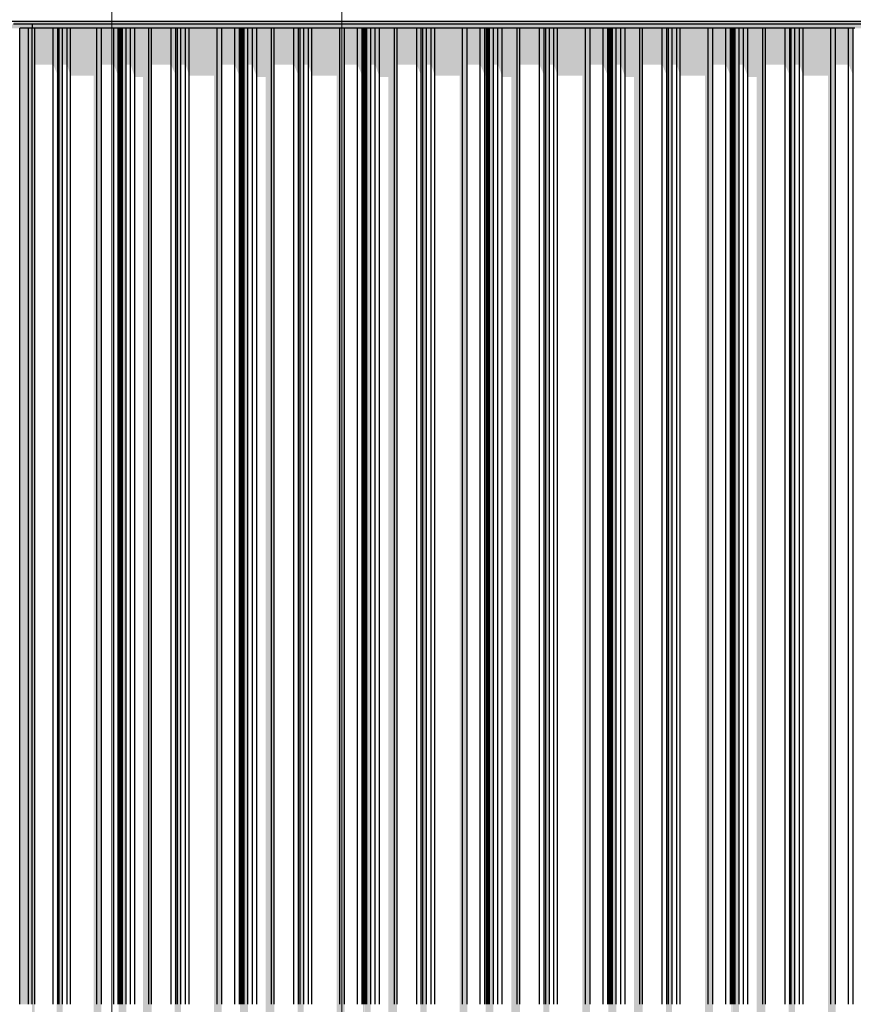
# Model space of a CAD drawing. Header units: metres. Extents: x -58265 to 590738, y -55036 to 35250.
# Tile 107 of 160: x 562561 to 565278, y -50249 to -47041. Entities that reach past the tile are written whole.
import ezdxf

# ---------------------------------------------------------------- set-up
doc = ezdxf.new("R2010")
doc.units = ezdxf.units.M
doc.header["$LTSCALE"] = 0.05
doc.linetypes.add('Strichlinie_ eng', pattern=[46, 30, -16])
for name, color, linetype in [('Ansicht Süd_3_A_1_Fassaden', 7, 'Continuous'), ('Ansicht Süd_3_A_1_Schraffuren', 7, 'Continuous'), ('Ansicht Süd_3_A_1_Wände_Außen', 7, 'Continuous'), ('Ansicht Süd_3_A_3_Achsen_Raster', 7, 'Continuous')]:
    doc.layers.add(name, color=color, linetype=linetype)

msp = doc.modelspace()

# ---------------------------------------------------------------- hatches: boundary and pattern name
at = {"layer": 'Ansicht Süd_3_A_1_Schraffuren', "linetype": 'Continuous', "lineweight": 15}
for points in [[(560685.9, -47056.1), (560685.9, -47068.9), (562560.1, -47068.9), (562560.1, -47186.1), (562560.1, -47068.9), (562600.9, -47068.9), (562600.9, -47056.1)], [(568394.8, -47046.1), (562540.9, -47046.1), (562540.9, -47056.1), (574886.9, -47056.1), (574901.6, -47046.1)], [(562600.9, -47441.1), (562600.9, -47068.9), (568316.7, -47068.9), (568394.8, -47068.9), (574867.9, -47068.9), (574886.9, -47056.1), (562600.9, -47056.1)], [(562589.2, -48648.9), (562589.2, -47068.9), (562560.9, -47068.9), (562560.9, -48648.9)], [(562589.2, -48648.9), (562600.9, -48648.9), (562600.9, -47441.1), (562600.9, -47068.9), (562589.2, -47068.9)], [(562609.4, -48648.9), (562609.4, -47068.9), (562600.9, -47068.9), (562600.9, -48648.9)], [(562670.1, -47068.9), (562609.4, -47068.9), (562609.4, -47187.5), (562670.1, -47187.5)], [(562684.5, -47068.9), (562670.1, -47068.9), (562670.1, -47187.5), (562681.2, -47215.1), (562681.2, -48648.9), (562684.5, -48648.9)], [(562689.5, -48648.9), (562689.5, -47068.9), (562684.5, -47068.9), (562684.5, -48648.9)], [(562700.6, -48648.9), (562700.6, -47068.9), (562689.5, -47068.9), (562689.5, -48648.9)], [(562715, -47068.9), (562700.6, -47068.9), (562700.6, -47187.5), (562715, -47187.5)], [(562726.1, -47068.9), (562715, -47068.9), (562715, -47187.5), (562726.1, -47223.3)], [(562812.4, -47068.9), (562726.1, -47068.9), (562726.1, -47223.3), (562801.7, -47223.3), (562801.7, -48648.9), (562812.4, -48648.9)], [(562827, -48648.9), (562827, -47068.9), (562812.4, -47068.9), (562812.4, -48648.9)], [(562867.2, -47068.9), (562827, -47068.9), (562827, -47187.5), (562867.2, -47187.5)], [(562881.7, -47068.9), (562867.2, -47068.9), (562867.2, -47187.5), (562881.7, -47223.3)], [(562881.7, -47068.9), (562881.7, -47223.3), (562882.8, -47223.3), (562882.8, -48648.9), (562886.1, -48648.9), (562886.1, -47068.9)], [(562887.7, -48648.9), (562887.7, -47068.9), (562886.1, -47068.9), (562886.1, -48648.9)], [(562891.5, -48648.9), (562891.5, -47068.9), (562887.7, -47068.9), (562887.7, -48648.9)], [(562893.2, -48648.9), (562893.2, -47068.9), (562891.5, -47068.9), (562891.5, -48648.9)], [(562896.1, -48648.9), (562896.1, -47068.9), (562893.2, -47068.9), (562893.2, -48648.9)], [(562908.1, -48648.9), (562908.1, -47068.9), (562896.1, -47068.9), (562896.1, -48648.9)], [(562922, -47068.9), (562908.1, -47068.9), (562908.1, -47187.5), (562922, -47187.5)], [(562935.4, -47068.9), (562922, -47068.9), (562922, -47187.5), (562935.4, -47227.6)], [(562981.4, -47068.9), (562935.4, -47068.9), (562935.4, -47227.6), (562962, -47227.6), (562962, -48648.9), (562981.4, -48648.9)], [(562990.4, -48648.9), (562990.4, -47068.9), (562981.4, -47068.9), (562981.4, -48648.9)], [(563054.2, -47068.9), (562990.4, -47068.9), (562990.4, -47187.5), (563054.2, -47187.5)], [(563069.4, -47068.9), (563054.2, -47068.9), (563054.2, -47187.5), (563066.2, -47216), (563066.2, -48648.9), (563069.4, -48648.9)], [(563074.7, -48648.9), (563074.7, -47068.9), (563069.4, -47068.9), (563069.4, -48648.9)], [(563086.3, -48648.9), (563086.3, -47068.9), (563074.7, -47068.9), (563074.7, -48648.9)], [(563101.5, -47068.9), (563086.3, -47068.9), (563086.3, -47187.5), (563101.5, -47187.5)], [(563113.2, -47068.9), (563101.5, -47068.9), (563101.5, -47187.5), (563113.2, -47223.3)], [(563203.9, -47068.9), (563113.2, -47068.9), (563113.2, -47223.3), (563193.9, -47223.3), (563193.9, -48648.9), (563203.9, -48648.9)], [(563219.2, -48648.9), (563219.2, -47068.9), (563203.9, -47068.9), (563203.9, -48648.9)], [(563261.5, -47068.9), (563219.2, -47068.9), (563219.2, -47187.5), (563261.5, -47187.5)], [(563276.8, -47068.9), (563261.5, -47068.9), (563261.5, -47187.5), (563276.8, -47223.3)], [(563276.8, -47068.9), (563276.8, -47223.3), (563279, -47223.3), (563279, -48648.9), (563281.4, -48648.9), (563281.4, -47068.9)], [(563283.2, -48648.9), (563283.2, -47068.9), (563281.4, -47068.9), (563281.4, -48648.9)], [(563287.1, -47068.9), (563283.2, -47068.9), (563283.2, -47217.5), (563283.4, -48648.9), (563287.1, -48648.9)], [(563288.9, -48648.9), (563288.9, -47068.9), (563287.1, -47068.9), (563287.1, -48648.9)], [(563291.9, -48648.9), (563291.9, -47068.9), (563288.9, -47068.9), (563288.9, -48648.9)], [(563304.6, -48648.9), (563304.6, -47068.9), (563291.9, -47068.9), (563291.9, -48648.9)], [(563319.2, -47068.9), (563304.6, -47068.9), (563304.6, -47187.5), (563319.2, -47187.5)], [(563333.3, -47068.9), (563319.2, -47068.9), (563319.2, -47187.5), (563333.3, -47227.6)], [(563381.7, -47068.9), (563333.3, -47068.9), (563333.3, -47227.6), (563362.3, -47227.6), (563362.3, -48648.9), (563381.7, -48648.9)], [(563390.6, -48648.9), (563390.6, -47068.9), (563381.7, -47068.9), (563381.7, -48648.9)], [(563454.5, -47068.9), (563390.6, -47068.9), (563390.6, -47187.5), (563454.5, -47187.5)], [(563469.6, -47068.9), (563454.5, -47068.9), (563454.5, -47187.5), (563466.5, -47216), (563466.5, -48648.9), (563469.6, -48648.9)], [(563474.9, -48648.9), (563474.9, -47068.9), (563469.6, -47068.9), (563469.6, -48648.9)], [(563486.6, -48648.9), (563486.6, -47068.9), (563474.9, -47068.9), (563474.9, -48648.9)], [(563486.6, -47187.5), (563501.7, -47187.5), (563501.7, -47068.9), (563486.6, -47068.9)], [(563513.4, -47068.9), (563501.7, -47068.9), (563501.7, -47187.5), (563513.4, -47223.3)], [(563604.2, -47068.9), (563513.4, -47068.9), (563513.4, -47223.3), (563594.2, -47223.3), (563594.2, -48648.9), (563604.2, -48648.9)], [(563619.5, -48648.9), (563619.5, -47068.9), (563604.2, -47068.9), (563604.2, -48648.9)], [(563661.8, -47068.9), (563619.5, -47068.9), (563619.5, -47187.5), (563661.8, -47187.5)], [(563677.1, -47068.9), (563661.8, -47068.9), (563661.8, -47187.5), (563677.1, -47223.3)], [(563681.7, -47068.9), (563677.1, -47068.9), (563677.1, -47223.3), (563679.3, -47223.3), (563679.3, -48648.9), (563681.7, -48648.9)], [(563683.4, -48648.9), (563683.4, -47068.9), (563681.7, -47068.9), (563681.7, -48648.9)], [(563687.4, -47068.9), (563683.4, -47068.9), (563683.4, -47217.5), (563683.7, -48648.9), (563687.4, -48648.9)], [(563689.1, -48648.9), (563689.1, -47068.9), (563687.4, -47068.9), (563687.4, -48648.9)], [(563692.2, -48648.9), (563692.2, -47068.9), (563689.1, -47068.9), (563689.1, -48648.9)], [(563704.8, -48648.9), (563704.8, -47068.9), (563692.2, -47068.9), (563692.2, -48648.9)], [(563719.5, -47068.9), (563704.8, -47068.9), (563704.8, -47187.5), (563719.5, -47187.5)], [(563733.6, -47068.9), (563719.5, -47068.9), (563719.5, -47187.5), (563733.6, -47227.6)], [(563782, -47068.9), (563733.6, -47068.9), (563733.6, -47227.6), (563762.6, -47227.6), (563762.6, -48648.9), (563782, -48648.9)], [(563790.9, -48648.9), (563790.9, -47068.9), (563782, -47068.9), (563782, -48648.9)], [(563790.9, -47068.9), (563790.9, -47187.5), (563854.7, -47187.5), (563854.7, -47068.9)], [(563869.9, -47068.9), (563854.7, -47068.9), (563854.7, -47187.5), (563866.8, -47216), (563866.8, -48648.9), (563869.9, -48648.9)], [(563875.2, -48648.9), (563875.2, -47068.9), (563869.9, -47068.9), (563869.9, -48648.9)], [(563886.9, -48648.9), (563886.9, -47068.9), (563875.2, -47068.9), (563875.2, -48648.9)], [(563902, -47068.9), (563886.9, -47068.9), (563886.9, -47187.5), (563902, -47187.5)], [(563913.7, -47068.9), (563902, -47068.9), (563902, -47187.5), (563913.7, -47223.3)], [(564004.5, -47068.9), (563913.7, -47068.9), (563913.7, -47223.3), (563994.5, -47223.3), (563994.5, -48648.9), (564004.5, -48648.9)], [(564019.8, -48648.9), (564019.8, -47068.9), (564004.5, -47068.9), (564004.5, -48648.9)], [(564062.1, -47068.9), (564019.8, -47068.9), (564019.8, -47187.5), (564062.1, -47187.5)], [(564077.4, -47068.9), (564062.1, -47068.9), (564062.1, -47187.5), (564077.4, -47223.3)], [(564081.9, -47068.9), (564077.4, -47068.9), (564077.4, -47223.3), (564079.6, -47223.3), (564079.6, -48648.9), (564081.9, -48648.9)], [(564083.7, -48648.9), (564083.7, -47068.9), (564081.9, -47068.9), (564081.9, -48648.9)], [(564087.6, -47068.9), (564083.7, -47068.9), (564083.7, -47217.5), (564083.9, -48648.9), (564087.6, -48648.9)], [(564089.4, -48648.9), (564089.4, -47068.9), (564087.6, -47068.9), (564087.6, -48648.9)], [(564092.5, -48648.9), (564092.5, -47068.9), (564089.4, -47068.9), (564089.4, -48648.9)], [(564105.1, -48648.9), (564105.1, -47068.9), (564092.5, -47068.9), (564092.5, -48648.9)], [(564119.8, -47068.9), (564105.1, -47068.9), (564105.1, -47187.5), (564119.8, -47187.5)], [(564133.9, -47068.9), (564119.8, -47068.9), (564119.8, -47187.5), (564133.9, -47227.6)], [(564133.9, -47068.9), (564133.9, -47227.6), (564162.8, -47227.6), (564162.8, -48648.9), (564182.3, -48648.9), (564182.3, -47068.9)], [(564191.2, -48648.9), (564191.2, -47068.9), (564182.3, -47068.9), (564182.3, -48648.9)], [(564191.2, -47068.9), (564191.2, -47187.5), (564255, -47187.5), (564255, -47068.9)], [(564270.2, -47068.9), (564255, -47068.9), (564255, -47187.5), (564267.1, -47216), (564267.1, -48648.9), (564270.2, -48648.9)], [(564275.5, -48648.9), (564275.5, -47068.9), (564270.2, -47068.9), (564270.2, -48648.9)], [(564287.2, -48648.9), (564287.2, -47068.9), (564275.5, -47068.9), (564275.5, -48648.9)], [(564302.3, -47068.9), (564287.2, -47068.9), (564287.2, -47187.5), (564302.3, -47187.5)], [(564314, -47068.9), (564302.3, -47068.9), (564302.3, -47187.5), (564314, -47223.3)], [(564404.7, -47068.9), (564314, -47068.9), (564314, -47223.3), (564394.8, -47223.3), (564394.8, -48648.9), (564404.7, -48648.9)], [(564420.1, -48648.9), (564420.1, -47068.9), (564404.7, -47068.9), (564404.7, -48648.9)], [(564462.3, -47068.9), (564420.1, -47068.9), (564420.1, -47187.5), (564462.3, -47187.5)], [(564477.7, -47068.9), (564462.3, -47068.9), (564462.3, -47187.5), (564477.7, -47223.3)], [(564482.2, -47068.9), (564477.7, -47068.9), (564477.7, -47223.3), (564479.8, -47223.3), (564479.8, -48648.9), (564482.2, -48648.9)], [(564484, -48648.9), (564484, -47068.9), (564482.2, -47068.9), (564482.2, -48648.9)], [(564487.9, -47068.9), (564484, -47068.9), (564484, -47217.5), (564484.2, -48648.9), (564487.9, -48648.9)], [(564489.7, -48648.9), (564489.7, -47068.9), (564487.9, -47068.9), (564487.9, -48648.9)], [(564492.8, -48648.9), (564492.8, -47068.9), (564489.7, -47068.9), (564489.7, -48648.9)], [(564505.4, -48648.9), (564505.4, -47068.9), (564492.8, -47068.9), (564492.8, -48648.9)], [(564505.4, -47068.9), (564505.4, -47187.5), (564520, -47187.5), (564520, -47068.9)], [(564534.1, -47068.9), (564520, -47068.9), (564520, -47187.5), (564534.1, -47227.6)], [(564582.5, -47068.9), (564534.1, -47068.9), (564534.1, -47227.6), (564563.1, -47227.6), (564563.1, -48648.9), (564582.5, -48648.9)], [(564591.4, -48648.9), (564591.4, -47068.9), (564582.5, -47068.9), (564582.5, -48648.9)], [(564655.3, -47068.9), (564591.4, -47068.9), (564591.4, -47187.5), (564655.3, -47187.5)], [(564670.4, -47068.9), (564655.3, -47068.9), (564655.3, -47187.5), (564667.3, -47216), (564667.3, -48648.9), (564670.4, -48648.9)], [(564675.7, -48648.9), (564675.7, -47068.9), (564670.4, -47068.9), (564670.4, -48648.9)], [(564687.4, -48648.9), (564687.4, -47068.9), (564675.7, -47068.9), (564675.7, -48648.9)], [(564702.6, -47068.9), (564687.4, -47068.9), (564687.4, -47187.5), (564702.6, -47187.5)], [(564714.2, -47068.9), (564702.6, -47068.9), (564702.6, -47187.5), (564714.2, -47223.3)], [(564805, -47068.9), (564714.2, -47068.9), (564714.2, -47223.3), (564795, -47223.3), (564795, -48648.9), (564805, -48648.9)], [(564820.3, -48648.9), (564820.3, -47068.9), (564805, -47068.9), (564805, -48648.9)], [(564862.6, -47068.9), (564820.3, -47068.9), (564820.3, -47187.5), (564862.6, -47187.5)], [(564877.9, -47068.9), (564862.6, -47068.9), (564862.6, -47187.5), (564877.9, -47223.3)], [(564882.5, -47068.9), (564877.9, -47068.9), (564877.9, -47223.3), (564880.1, -47223.3), (564880.1, -48648.9), (564882.5, -48648.9)], [(564884.2, -48648.9), (564884.2, -47068.9), (564882.5, -47068.9), (564882.5, -48648.9)], [(564888.2, -47068.9), (564884.2, -47068.9), (564884.2, -47217.5), (564884.5, -48648.9), (564888.2, -48648.9)], [(564890, -48648.9), (564890, -47068.9), (564888.2, -47068.9), (564888.2, -48648.9)], [(564893, -48648.9), (564893, -47068.9), (564890, -47068.9), (564890, -48648.9)], [(564905.6, -48648.9), (564905.6, -47068.9), (564893, -47068.9), (564893, -48648.9)], [(564905.6, -47068.9), (564905.6, -47187.5), (564920.3, -47187.5), (564920.3, -47068.9)], [(564934.4, -47068.9), (564920.3, -47068.9), (564920.3, -47187.5), (564934.4, -47227.6)], [(564982.8, -47068.9), (564934.4, -47068.9), (564934.4, -47227.6), (564963.4, -47227.6), (564963.4, -48648.9), (564982.8, -48648.9)], [(564991.7, -48648.9), (564991.7, -47068.9), (564982.8, -47068.9), (564982.8, -48648.9)], [(565055.6, -47068.9), (564991.7, -47068.9), (564991.7, -47187.5), (565055.6, -47187.5)], [(565070.7, -47068.9), (565055.6, -47068.9), (565055.6, -47187.5), (565067.6, -47216), (565067.6, -48648.9), (565070.7, -48648.9)], [(565076, -48648.9), (565076, -47068.9), (565070.7, -47068.9), (565070.7, -48648.9)], [(565087.7, -48648.9), (565087.7, -47068.9), (565076, -47068.9), (565076, -48648.9)], [(565102.8, -47068.9), (565087.7, -47068.9), (565087.7, -47187.5), (565102.8, -47187.5)], [(565114.5, -47068.9), (565102.8, -47068.9), (565102.8, -47187.5), (565114.5, -47223.3)], [(565205.3, -47068.9), (565114.5, -47068.9), (565114.5, -47223.3), (565195.3, -47223.3), (565195.3, -48648.9), (565205.3, -48648.9)], [(565220.6, -48648.9), (565220.6, -47068.9), (565205.3, -47068.9), (565205.3, -48648.9)], [(565262.9, -47068.9), (565220.6, -47068.9), (565220.6, -47187.5), (565262.9, -47187.5)], [(565278.2, -47068.9), (565262.9, -47068.9), (565262.9, -47187.5), (565278.2, -47223.3)], [(562589.2, -50248.9), (562589.2, -48648.9), (562560.9, -48648.9), (562560.9, -50248.9)], [(562600.9, -50248.9), (562600.9, -48648.9), (562589.2, -48648.9), (562589.2, -50248.9)], [(562609.4, -50248.9), (562609.4, -48648.9), (562600.9, -48648.9), (562600.9, -50248.9)], [(562684.5, -48648.9), (562681.2, -48648.9), (562681.2, -50248.9), (562684.5, -50248.9)], [(562689.5, -50248.9), (562689.5, -48648.9), (562684.5, -48648.9), (562684.5, -50248.9)], [(562700.6, -50248.9), (562700.6, -48648.9), (562689.5, -48648.9), (562689.5, -50248.9)], [(562812.4, -48648.9), (562801.7, -48648.9), (562801.7, -50248.9), (562812.4, -50248.9)], [(562827, -50248.9), (562827, -48648.9), (562812.4, -48648.9), (562812.4, -50248.9)], [(562886.1, -48648.9), (562882.8, -48648.9), (562882.8, -50248.9), (562886.1, -50248.9)], [(562887.7, -50248.9), (562887.7, -48648.9), (562886.1, -48648.9), (562886.1, -50248.9)], [(562891.5, -50248.9), (562891.5, -48648.9), (562887.7, -48648.9), (562887.7, -50248.9)], [(562893.2, -50248.9), (562893.2, -48648.9), (562891.5, -48648.9), (562891.5, -50248.9)], [(562896.1, -50248.9), (562896.1, -48648.9), (562893.2, -48648.9), (562893.2, -50248.9)], [(562908.1, -50248.9), (562908.1, -48648.9), (562896.1, -48648.9), (562896.1, -50248.9)], [(562981.4, -48648.9), (562962, -48648.9), (562962, -50248.9), (562981.4, -50248.9)], [(562990.4, -50248.9), (562990.4, -48648.9), (562981.4, -48648.9), (562981.4, -50248.9)], [(563066.2, -50248.9), (563069.4, -50248.9), (563069.4, -48648.9), (563066.2, -48648.9)], [(563074.7, -50248.9), (563074.7, -48648.9), (563069.4, -48648.9), (563069.4, -50248.9)], [(563086.3, -50248.9), (563086.3, -48648.9), (563074.7, -48648.9), (563074.7, -50248.9)], [(563203.9, -48648.9), (563193.9, -48648.9), (563193.9, -50248.9), (563203.9, -50248.9)], [(563219.2, -50248.9), (563219.2, -48648.9), (563203.9, -48648.9), (563203.9, -50248.9)], [(563279, -50248.9), (563281.4, -50248.9), (563281.4, -48648.9), (563279, -48648.9)], [(563283.2, -50248.9), (563283.2, -48648.9), (563281.4, -48648.9), (563281.4, -50248.9)], [(563287.1, -48648.9), (563283.4, -48648.9), (563283.4, -50248.9), (563287.1, -50248.9)], [(563288.9, -50248.9), (563288.9, -48648.9), (563287.1, -48648.9), (563287.1, -50248.9)], [(563291.9, -50248.9), (563291.9, -48648.9), (563288.9, -48648.9), (563288.9, -50248.9)], [(563304.6, -50248.9), (563304.6, -48648.9), (563291.9, -48648.9), (563291.9, -50248.9)], [(563381.7, -48648.9), (563362.3, -48648.9), (563362.3, -50248.9), (563381.7, -50248.9)], [(563390.6, -50248.9), (563390.6, -48648.9), (563381.7, -48648.9), (563381.7, -50248.9)], [(563469.6, -48648.9), (563466.5, -48648.9), (563466.5, -50248.9), (563469.6, -50248.9)], [(563474.9, -50248.9), (563474.9, -48648.9), (563469.6, -48648.9), (563469.6, -50248.9)], [(563486.6, -50248.9), (563486.6, -48648.9), (563474.9, -48648.9), (563474.9, -50248.9)], [(563604.2, -48648.9), (563594.2, -48648.9), (563594.2, -50248.9), (563604.2, -50248.9)], [(563619.5, -50248.9), (563619.5, -48648.9), (563604.2, -48648.9), (563604.2, -50248.9)], [(563681.7, -48648.9), (563679.3, -48648.9), (563679.3, -50248.9), (563681.7, -50248.9)], [(563683.4, -50248.9), (563683.4, -48648.9), (563681.7, -48648.9), (563681.7, -50248.9)], [(563687.4, -48648.9), (563683.7, -48648.9), (563683.7, -50248.9), (563687.4, -50248.9)], [(563689.1, -50248.9), (563689.1, -48648.9), (563687.4, -48648.9), (563687.4, -50248.9)], [(563692.2, -50248.9), (563692.2, -48648.9), (563689.1, -48648.9), (563689.1, -50248.9)], [(563704.8, -50248.9), (563704.8, -48648.9), (563692.2, -48648.9), (563692.2, -50248.9)], [(563782, -48648.9), (563762.6, -48648.9), (563762.6, -50248.9), (563782, -50248.9)], [(563790.9, -50248.9), (563790.9, -48648.9), (563782, -48648.9), (563782, -50248.9)], [(563866.8, -50248.9), (563869.9, -50248.9), (563869.9, -48648.9), (563866.8, -48648.9)], [(563875.2, -50248.9), (563875.2, -48648.9), (563869.9, -48648.9), (563869.9, -50248.9)], [(563886.9, -50248.9), (563886.9, -48648.9), (563875.2, -48648.9), (563875.2, -50248.9)], [(564004.5, -48648.9), (563994.5, -48648.9), (563994.5, -50248.9), (564004.5, -50248.9)], [(564019.8, -50248.9), (564019.8, -48648.9), (564004.5, -48648.9), (564004.5, -50248.9)], [(564081.9, -48648.9), (564079.6, -48648.9), (564079.6, -50248.9), (564081.9, -50248.9)], [(564083.7, -50248.9), (564083.7, -48648.9), (564081.9, -48648.9), (564081.9, -50248.9)], [(564087.6, -48648.9), (564083.9, -48648.9), (564083.9, -50248.9), (564087.6, -50248.9)], [(564089.4, -50248.9), (564089.4, -48648.9), (564087.6, -48648.9), (564087.6, -50248.9)], [(564092.5, -50248.9), (564092.5, -48648.9), (564089.4, -48648.9), (564089.4, -50248.9)], [(564105.1, -50248.9), (564105.1, -48648.9), (564092.5, -48648.9), (564092.5, -50248.9)], [(564182.3, -48648.9), (564162.8, -48648.9), (564162.8, -50248.9), (564182.3, -50248.9)], [(564191.2, -50248.9), (564191.2, -48648.9), (564182.3, -48648.9), (564182.3, -50248.9)], [(564267.1, -50248.9), (564270.2, -50248.9), (564270.2, -48648.9), (564267.1, -48648.9)], [(564275.5, -50248.9), (564275.5, -48648.9), (564270.2, -48648.9), (564270.2, -50248.9)], [(564287.2, -50248.9), (564287.2, -48648.9), (564275.5, -48648.9), (564275.5, -50248.9)], [(564404.7, -48648.9), (564394.8, -48648.9), (564394.8, -50248.9), (564404.7, -50248.9)], [(564420.1, -50248.9), (564420.1, -48648.9), (564404.7, -48648.9), (564404.7, -50248.9)], [(564482.2, -48648.9), (564479.8, -48648.9), (564479.8, -50248.9), (564482.2, -50248.9)], [(564484, -50248.9), (564484, -48648.9), (564482.2, -48648.9), (564482.2, -50248.9)], [(564487.9, -48648.9), (564484.2, -48648.9), (564484.2, -50248.9), (564487.9, -50248.9)], [(564489.7, -50248.9), (564489.7, -48648.9), (564487.9, -48648.9), (564487.9, -50248.9)], [(564492.8, -50248.9), (564492.8, -48648.9), (564489.7, -48648.9), (564489.7, -50248.9)], [(564505.4, -50248.9), (564505.4, -48648.9), (564492.8, -48648.9), (564492.8, -50248.9)], [(564582.5, -48648.9), (564563.1, -48648.9), (564563.1, -50248.9), (564582.5, -50248.9)], [(564591.4, -50248.9), (564591.4, -48648.9), (564582.5, -48648.9), (564582.5, -50248.9)], [(564667.3, -50248.9), (564670.4, -50248.9), (564670.4, -48648.9), (564667.3, -48648.9)], [(564675.7, -50248.9), (564675.7, -48648.9), (564670.4, -48648.9), (564670.4, -50248.9)], [(564687.4, -50248.9), (564687.4, -48648.9), (564675.7, -48648.9), (564675.7, -50248.9)], [(564805, -48648.9), (564795, -48648.9), (564795, -50248.9), (564805, -50248.9)], [(564820.3, -50248.9), (564820.3, -48648.9), (564805, -48648.9), (564805, -50248.9)], [(564882.5, -48648.9), (564880.1, -48648.9), (564880.1, -50248.9), (564882.5, -50248.9)], [(564884.2, -50248.9), (564884.2, -48648.9), (564882.5, -48648.9), (564882.5, -50248.9)], [(564888.2, -48648.9), (564884.5, -48648.9), (564884.5, -50248.9), (564888.2, -50248.9)], [(564890, -50248.9), (564890, -48648.9), (564888.2, -48648.9), (564888.2, -50248.9)], [(564893, -50248.9), (564893, -48648.9), (564890, -48648.9), (564890, -50248.9)], [(564905.6, -50248.9), (564905.6, -48648.9), (564893, -48648.9), (564893, -50248.9)], [(564982.8, -48648.9), (564963.4, -48648.9), (564963.4, -50248.9), (564982.8, -50248.9)], [(564991.7, -50248.9), (564991.7, -48648.9), (564982.8, -48648.9), (564982.8, -50248.9)], [(565067.6, -50248.9), (565070.7, -50248.9), (565070.7, -48648.9), (565067.6, -48648.9)], [(565076, -50248.9), (565076, -48648.9), (565070.7, -48648.9), (565070.7, -50248.9)], [(565087.7, -50248.9), (565087.7, -48648.9), (565076, -48648.9), (565076, -50248.9)], [(565205.3, -48648.9), (565195.3, -48648.9), (565195.3, -50248.9), (565205.3, -50248.9)], [(565220.6, -50248.9), (565220.6, -48648.9), (565205.3, -48648.9), (565205.3, -50248.9)], [(562609.4, -50628.9), (562609.4, -50248.9), (562600.9, -50248.9), (562600.9, -50628.9)], [(562684.5, -50248.9), (562681.2, -50248.9), (562681.2, -50628.9), (562684.5, -50628.9)], [(562689.5, -50628.9), (562689.5, -50248.9), (562684.5, -50248.9), (562684.5, -50628.9)], [(562700.6, -50628.9), (562700.6, -50248.9), (562689.5, -50248.9), (562689.5, -50628.9)], [(562812.4, -50248.9), (562801.7, -50248.9), (562801.7, -50628.9), (562812.4, -50628.9)], [(562827, -50628.9), (562827, -50248.9), (562812.4, -50248.9), (562812.4, -50628.9)], [(562886.1, -50248.9), (562882.8, -50248.9), (562882.8, -50628.9), (562886.1, -50628.9)], [(562887.7, -50628.9), (562887.7, -50248.9), (562886.1, -50248.9), (562886.1, -50628.9)], [(562891.5, -50628.9), (562891.5, -50248.9), (562887.7, -50248.9), (562887.7, -50628.9)], [(562893.2, -50628.9), (562893.2, -50248.9), (562891.5, -50248.9), (562891.5, -50628.9)], [(562896.1, -50628.9), (562896.1, -50248.9), (562893.2, -50248.9), (562893.2, -50628.9)], [(562908.1, -50628.9), (562908.1, -50248.9), (562896.1, -50248.9), (562896.1, -50628.9)], [(562962, -50628.9), (562981.4, -50628.9), (562981.4, -50248.9), (562962, -50248.9)], [(562990.4, -50628.9), (562990.4, -50248.9), (562981.4, -50248.9), (562981.4, -50628.9)], [(563069.4, -50248.9), (563066.2, -50248.9), (563066.2, -50628.9), (563069.4, -50628.9)], [(563074.7, -50628.9), (563074.7, -50248.9), (563069.4, -50248.9), (563069.4, -50628.9)], [(563086.3, -50628.9), (563086.3, -50248.9), (563074.7, -50248.9), (563074.7, -50628.9)], [(563203.9, -50248.9), (563193.9, -50248.9), (563193.9, -50628.9), (563203.9, -50628.9)], [(563219.2, -50628.9), (563219.2, -50248.9), (563203.9, -50248.9), (563203.9, -50628.9)], [(563281.4, -50248.9), (563279, -50248.9), (563279, -50628.9), (563281.4, -50628.9)], [(563283.2, -50628.9), (563283.2, -50248.9), (563281.4, -50248.9), (563281.4, -50628.9)], [(563287.1, -50248.9), (563283.4, -50248.9), (563283.4, -50628.9), (563287.1, -50628.9)], [(563288.9, -50628.9), (563288.9, -50248.9), (563287.1, -50248.9), (563287.1, -50628.9)], [(563291.9, -50628.9), (563291.9, -50248.9), (563288.9, -50248.9), (563288.9, -50628.9)], [(563304.6, -50628.9), (563304.6, -50248.9), (563291.9, -50248.9), (563291.9, -50628.9)], [(563381.7, -50248.9), (563362.3, -50248.9), (563362.3, -50628.9), (563381.7, -50628.9)], [(563390.6, -50628.9), (563390.6, -50248.9), (563381.7, -50248.9), (563381.7, -50628.9)], [(563469.6, -50248.9), (563466.5, -50248.9), (563466.5, -50628.9), (563469.6, -50628.9)], [(563474.9, -50628.9), (563474.9, -50248.9), (563469.6, -50248.9), (563469.6, -50628.9)], [(563486.6, -50628.9), (563486.6, -50248.9), (563474.9, -50248.9), (563474.9, -50628.9)], [(563604.2, -50248.9), (563594.2, -50248.9), (563594.2, -50628.9), (563604.2, -50628.9)], [(563619.5, -50628.9), (563619.5, -50248.9), (563604.2, -50248.9), (563604.2, -50628.9)], [(563681.7, -50248.9), (563679.3, -50248.9), (563679.3, -50628.9), (563681.7, -50628.9)], [(563683.4, -50628.9), (563683.4, -50248.9), (563681.7, -50248.9), (563681.7, -50628.9)], [(563687.4, -50248.9), (563683.7, -50248.9), (563683.7, -50628.9), (563687.4, -50628.9)], [(563689.1, -50628.9), (563689.1, -50248.9), (563687.4, -50248.9), (563687.4, -50628.9)], [(563692.2, -50628.9), (563692.2, -50248.9), (563689.1, -50248.9), (563689.1, -50628.9)], [(563704.8, -50628.9), (563704.8, -50248.9), (563692.2, -50248.9), (563692.2, -50628.9)], [(563782, -50248.9), (563762.6, -50248.9), (563762.6, -50628.9), (563782, -50628.9)], [(563790.9, -50628.9), (563790.9, -50248.9), (563782, -50248.9), (563782, -50628.9)], [(563869.9, -50248.9), (563866.8, -50248.9), (563866.8, -50628.9), (563869.9, -50628.9)], [(563875.2, -50628.9), (563875.2, -50248.9), (563869.9, -50248.9), (563869.9, -50628.9)], [(563886.9, -50628.9), (563886.9, -50248.9), (563875.2, -50248.9), (563875.2, -50628.9)], [(564004.5, -50248.9), (563994.5, -50248.9), (563994.5, -50628.9), (564004.5, -50628.9)], [(564019.8, -50628.9), (564019.8, -50248.9), (564004.5, -50248.9), (564004.5, -50628.9)], [(564079.6, -50628.9), (564081.9, -50628.9), (564081.9, -50248.9), (564079.6, -50248.9)], [(564083.7, -50628.9), (564083.7, -50248.9), (564081.9, -50248.9), (564081.9, -50628.9)], [(564087.6, -50248.9), (564083.9, -50248.9), (564083.9, -50628.9), (564087.6, -50628.9)], [(564089.4, -50628.9), (564089.4, -50248.9), (564087.6, -50248.9), (564087.6, -50628.9)], [(564092.5, -50628.9), (564092.5, -50248.9), (564089.4, -50248.9), (564089.4, -50628.9)], [(564105.1, -50628.9), (564105.1, -50248.9), (564092.5, -50248.9), (564092.5, -50628.9)], [(564182.3, -50248.9), (564162.8, -50248.9), (564162.8, -50628.9), (564182.3, -50628.9)], [(564191.2, -50628.9), (564191.2, -50248.9), (564182.3, -50248.9), (564182.3, -50628.9)], [(564270.2, -50248.9), (564267.1, -50248.9), (564267.1, -50628.9), (564270.2, -50628.9)], [(564275.5, -50628.9), (564275.5, -50248.9), (564270.2, -50248.9), (564270.2, -50628.9)], [(564287.2, -50628.9), (564287.2, -50248.9), (564275.5, -50248.9), (564275.5, -50628.9)], [(564404.7, -50248.9), (564394.8, -50248.9), (564394.8, -50628.9), (564404.7, -50628.9)], [(564420.1, -50628.9), (564420.1, -50248.9), (564404.7, -50248.9), (564404.7, -50628.9)], [(564482.2, -50248.9), (564479.8, -50248.9), (564479.8, -50628.9), (564482.2, -50628.9)], [(564484, -50628.9), (564484, -50248.9), (564482.2, -50248.9), (564482.2, -50628.9)], [(564487.9, -50248.9), (564484.2, -50248.9), (564484.2, -50628.9), (564487.9, -50628.9)], [(564489.7, -50628.9), (564489.7, -50248.9), (564487.9, -50248.9), (564487.9, -50628.9)], [(564492.8, -50628.9), (564492.8, -50248.9), (564489.7, -50248.9), (564489.7, -50628.9)], [(564505.4, -50628.9), (564505.4, -50248.9), (564492.8, -50248.9), (564492.8, -50628.9)], [(564582.5, -50248.9), (564563.1, -50248.9), (564563.1, -50628.9), (564582.5, -50628.9)], [(564591.4, -50628.9), (564591.4, -50248.9), (564582.5, -50248.9), (564582.5, -50628.9)], [(564667.3, -50628.9), (564670.4, -50628.9), (564670.4, -50248.9), (564667.3, -50248.9)], [(564675.7, -50628.9), (564675.7, -50248.9), (564670.4, -50248.9), (564670.4, -50628.9)], [(564687.4, -50628.9), (564687.4, -50248.9), (564675.7, -50248.9), (564675.7, -50628.9)], [(564805, -50248.9), (564795, -50248.9), (564795, -50628.9), (564805, -50628.9)], [(564820.3, -50628.9), (564820.3, -50248.9), (564805, -50248.9), (564805, -50628.9)], [(564882.5, -50248.9), (564880.1, -50248.9), (564880.1, -50628.9), (564882.5, -50628.9)], [(564884.2, -50628.9), (564884.2, -50248.9), (564882.5, -50248.9), (564882.5, -50628.9)], [(564888.2, -50248.9), (564884.5, -50248.9), (564884.5, -50628.9), (564888.2, -50628.9)], [(564890, -50628.9), (564890, -50248.9), (564888.2, -50248.9), (564888.2, -50628.9)], [(564893, -50628.9), (564893, -50248.9), (564890, -50248.9), (564890, -50628.9)], [(564905.6, -50628.9), (564905.6, -50248.9), (564893, -50248.9), (564893, -50628.9)], [(564982.8, -50248.9), (564963.4, -50248.9), (564963.4, -50628.9), (564982.8, -50628.9)], [(564991.7, -50628.9), (564991.7, -50248.9), (564982.8, -50248.9), (564982.8, -50628.9)], [(565070.7, -50248.9), (565067.6, -50248.9), (565067.6, -50628.9), (565070.7, -50628.9)], [(565076, -50628.9), (565076, -50248.9), (565070.7, -50248.9), (565070.7, -50628.9)], [(565087.7, -50628.9), (565087.7, -50248.9), (565076, -50248.9), (565076, -50628.9)], [(565205.3, -50248.9), (565195.3, -50248.9), (565195.3, -50628.9), (565205.3, -50628.9)], [(565220.6, -50628.9), (565220.6, -50248.9), (565205.3, -50248.9), (565205.3, -50628.9)]]:
    msp.add_hatch(color=7, dxfattribs=at).paths.add_polyline_path(points)

# ---------------------------------------------------------------- linework, layer by layer
at = {"layer": 'Ansicht Süd_3_A_1_Fassaden', "color": 7, "linetype": 'Continuous', "lineweight": 25}
for p, q in [((562460.9, -47046.1), (569405.9, -47046.1)), ((562589.2, -47068.9), (562560.9, -47068.9)), ((562560.9, -48648.9), (562560.9, -47068.9)), ((562600.9, -47068.9), (562589.2, -47068.9)), ((562589.2, -48648.9), (562589.2, -47068.9)), ((562609.4, -47068.9), (562600.9, -47068.9)), ((562600.9, -48648.9), (562600.9, -47068.9)), ((562670.1, -47068.9), (562609.4, -47068.9)), ((562609.4, -48648.9), (562609.4, -47068.9)), ((562684.5, -47068.9), (562670.1, -47068.9)), ((562670.1, -48648.9), (562670.1, -47068.9)), ((562689.5, -47068.9), (562684.5, -47068.9)), ((562684.5, -48648.9), (562684.5, -47068.9)), ((562700.6, -47068.9), (562689.5, -47068.9)), ((562689.5, -48648.9), (562689.5, -47068.9)), ((562715, -47068.9), (562700.6, -47068.9)), ((562700.6, -48648.9), (562700.6, -47068.9)), ((562726.1, -47068.9), (562715, -47068.9)), ((562715, -48648.9), (562715, -47068.9)), ((562812.4, -47068.9), (562726.1, -47068.9)), ((562726.1, -48648.9), (562726.1, -47068.9)), ((562827, -47068.9), (562812.4, -47068.9)), ((562812.4, -48648.9), (562812.4, -47068.9)), ((562867.2, -47068.9), (562827, -47068.9)), ((562827, -48648.9), (562827, -47068.9)), ((562881.7, -47068.9), (562867.2, -47068.9)), ((562867.2, -48648.9), (562867.2, -47068.9)), ((562886.1, -47068.9), (562881.7, -47068.9)), ((562881.7, -48648.9), (562881.7, -47068.9)), ((562887.7, -47068.9), (562886.1, -47068.9)), ((562886.1, -48648.9), (562886.1, -47068.9)), ((562891.5, -47068.9), (562887.7, -47068.9)), ((562887.7, -48648.9), (562887.7, -47068.9)), ((562893.2, -47068.9), (562891.5, -47068.9)), ((562891.5, -48648.9), (562891.5, -47068.9)), ((562896.1, -47068.9), (562893.2, -47068.9)), ((562893.2, -48648.9), (562893.2, -47068.9)), ((562908.1, -47068.9), (562896.1, -47068.9)), ((562896.1, -48648.9), (562896.1, -47068.9)), ((562922, -47068.9), (562908.1, -47068.9)), ((562908.1, -48648.9), (562908.1, -47068.9)), ((562935.4, -47068.9), (562922, -47068.9)), ((562922, -48648.9), (562922, -47068.9)), ((562981.4, -47068.9), (562935.4, -47068.9)), ((562935.4, -48648.9), (562935.4, -47068.9)), ((562990.4, -47068.9), (562981.4, -47068.9)), ((562981.4, -48648.9), (562981.4, -47068.9)), ((563054.2, -47068.9), (562990.4, -47068.9)), ((562990.4, -48648.9), (562990.4, -47068.9)), ((563069.4, -47068.9), (563054.2, -47068.9)), ((563054.2, -48648.9), (563054.2, -47068.9)), ((563074.7, -47068.9), (563069.4, -47068.9)), ((563069.4, -48648.9), (563069.4, -47068.9)), ((563086.3, -47068.9), (563074.7, -47068.9)), ((563074.7, -48648.9), (563074.7, -47068.9)), ((563101.5, -47068.9), (563086.3, -47068.9)), ((563086.3, -48648.9), (563086.3, -47068.9)), ((563113.2, -47068.9), (563101.5, -47068.9)), ((563101.5, -48648.9), (563101.5, -47068.9)), ((563203.9, -47068.9), (563113.2, -47068.9)), ((563113.2, -48648.9), (563113.2, -47068.9)), ((563219.2, -47068.9), (563203.9, -47068.9)), ((563203.9, -48648.9), (563203.9, -47068.9)), ((563261.5, -47068.9), (563219.2, -47068.9)), ((563219.2, -48648.9), (563219.2, -47068.9)), ((563276.8, -47068.9), (563261.5, -47068.9)), ((563261.5, -48648.9), (563261.5, -47068.9)), ((563281.4, -47068.9), (563276.8, -47068.9)), ((563276.8, -48648.9), (563276.8, -47068.9)), ((563283.2, -47068.9), (563281.4, -47068.9)), ((563281.4, -48648.9), (563281.4, -47068.9)), ((563287.1, -47068.9), (563283.2, -47068.9)), ((563283.2, -48648.9), (563283.2, -47068.9)), ((563288.9, -47068.9), (563287.1, -47068.9)), ((563287.1, -48648.9), (563287.1, -47068.9)), ((563291.9, -47068.9), (563288.9, -47068.9)), ((563288.9, -48648.9), (563288.9, -47068.9)), ((563304.6, -47068.9), (563291.9, -47068.9)), ((563291.9, -48648.9), (563291.9, -47068.9)), ((563319.2, -47068.9), (563304.6, -47068.9)), ((563304.6, -48648.9), (563304.6, -47068.9)), ((563333.3, -47068.9), (563319.2, -47068.9)), ((563319.2, -48648.9), (563319.2, -47068.9)), ((563381.7, -47068.9), (563333.3, -47068.9)), ((563333.3, -48648.9), (563333.3, -47068.9)), ((563390.6, -47068.9), (563381.7, -47068.9)), ((563381.7, -48648.9), (563381.7, -47068.9)), ((563454.5, -47068.9), (563390.6, -47068.9)), ((563390.6, -48648.9), (563390.6, -47068.9)), ((563469.6, -47068.9), (563454.5, -47068.9)), ((563454.5, -48648.9), (563454.5, -47068.9)), ((563474.9, -47068.9), (563469.6, -47068.9)), ((563469.6, -48648.9), (563469.6, -47068.9)), ((563486.6, -47068.9), (563474.9, -47068.9)), ((563474.9, -48648.9), (563474.9, -47068.9)), ((563501.7, -47068.9), (563486.6, -47068.9)), ((563486.6, -48648.9), (563486.6, -47068.9)), ((563513.4, -47068.9), (563501.7, -47068.9)), ((563501.7, -48648.9), (563501.7, -47068.9)), ((563604.2, -47068.9), (563513.4, -47068.9)), ((563513.4, -48648.9), (563513.4, -47068.9)), ((563619.5, -47068.9), (563604.2, -47068.9)), ((563604.2, -48648.9), (563604.2, -47068.9)), ((563661.8, -47068.9), (563619.5, -47068.9)), ((563619.5, -48648.9), (563619.5, -47068.9)), ((563677.1, -47068.9), (563661.8, -47068.9)), ((563661.8, -48648.9), (563661.8, -47068.9)), ((563681.7, -47068.9), (563677.1, -47068.9)), ((563677.1, -48648.9), (563677.1, -47068.9)), ((563683.4, -47068.9), (563681.7, -47068.9)), ((563681.7, -48648.9), (563681.7, -47068.9)), ((563687.4, -47068.9), (563683.4, -47068.9)), ((563683.4, -48648.9), (563683.4, -47068.9)), ((563689.1, -47068.9), (563687.4, -47068.9)), ((563687.4, -48648.9), (563687.4, -47068.9)), ((563692.2, -47068.9), (563689.1, -47068.9)), ((563689.1, -48648.9), (563689.1, -47068.9)), ((563704.8, -47068.9), (563692.2, -47068.9)), ((563692.2, -48648.9), (563692.2, -47068.9)), ((563719.5, -47068.9), (563704.8, -47068.9)), ((563704.8, -48648.9), (563704.8, -47068.9)), ((563733.6, -47068.9), (563719.5, -47068.9)), ((563719.5, -48648.9), (563719.5, -47068.9)), ((563782, -47068.9), (563733.6, -47068.9)), ((563733.6, -48648.9), (563733.6, -47068.9)), ((563790.9, -47068.9), (563782, -47068.9)), ((563782, -48648.9), (563782, -47068.9)), ((563854.7, -47068.9), (563790.9, -47068.9)), ((563790.9, -48648.9), (563790.9, -47068.9)), ((563869.9, -47068.9), (563854.7, -47068.9)), ((563854.7, -48648.9), (563854.7, -47068.9)), ((563875.2, -47068.9), (563869.9, -47068.9)), ((563869.9, -48648.9), (563869.9, -47068.9)), ((563886.9, -47068.9), (563875.2, -47068.9)), ((563875.2, -48648.9), (563875.2, -47068.9)), ((563902, -47068.9), (563886.9, -47068.9)), ((563886.9, -48648.9), (563886.9, -47068.9)), ((563913.7, -47068.9), (563902, -47068.9)), ((563902, -48648.9), (563902, -47068.9)), ((564004.5, -47068.9), (563913.7, -47068.9)), ((563913.7, -48648.9), (563913.7, -47068.9)), ((564019.8, -47068.9), (564004.5, -47068.9)), ((564004.5, -48648.9), (564004.5, -47068.9)), ((564062.1, -47068.9), (564019.8, -47068.9)), ((564019.8, -48648.9), (564019.8, -47068.9)), ((564077.4, -47068.9), (564062.1, -47068.9)), ((564062.1, -48648.9), (564062.1, -47068.9)), ((564081.9, -47068.9), (564077.4, -47068.9)), ((564077.4, -48648.9), (564077.4, -47068.9)), ((564083.7, -47068.9), (564081.9, -47068.9)), ((564081.9, -48648.9), (564081.9, -47068.9)), ((564087.6, -47068.9), (564083.7, -47068.9)), ((564083.7, -48648.9), (564083.7, -47068.9)), ((564089.4, -47068.9), (564087.6, -47068.9)), ((564087.6, -48648.9), (564087.6, -47068.9)), ((564092.5, -47068.9), (564089.4, -47068.9)), ((564089.4, -48648.9), (564089.4, -47068.9)), ((564105.1, -47068.9), (564092.5, -47068.9)), ((564092.5, -48648.9), (564092.5, -47068.9)), ((564119.8, -47068.9), (564105.1, -47068.9)), ((564105.1, -48648.9), (564105.1, -47068.9)), ((564133.9, -47068.9), (564119.8, -47068.9)), ((564119.8, -48648.9), (564119.8, -47068.9)), ((564182.3, -47068.9), (564133.9, -47068.9)), ((564133.9, -48648.9), (564133.9, -47068.9)), ((564191.2, -47068.9), (564182.3, -47068.9)), ((564182.3, -48648.9), (564182.3, -47068.9)), ((564255, -47068.9), (564191.2, -47068.9)), ((564191.2, -48648.9), (564191.2, -47068.9)), ((564270.2, -47068.9), (564255, -47068.9)), ((564255, -48648.9), (564255, -47068.9)), ((564275.5, -47068.9), (564270.2, -47068.9)), ((564270.2, -48648.9), (564270.2, -47068.9)), ((564287.2, -47068.9), (564275.5, -47068.9)), ((564275.5, -48648.9), (564275.5, -47068.9)), ((564302.3, -47068.9), (564287.2, -47068.9)), ((564287.2, -48648.9), (564287.2, -47068.9)), ((564314, -47068.9), (564302.3, -47068.9)), ((564302.3, -48648.9), (564302.3, -47068.9)), ((564404.7, -47068.9), (564314, -47068.9)), ((564314, -48648.9), (564314, -47068.9)), ((564420.1, -47068.9), (564404.7, -47068.9)), ((564404.7, -48648.9), (564404.7, -47068.9)), ((564462.3, -47068.9), (564420.1, -47068.9)), ((564420.1, -48648.9), (564420.1, -47068.9)), ((564477.7, -47068.9), (564462.3, -47068.9)), ((564462.3, -48648.9), (564462.3, -47068.9)), ((564482.2, -47068.9), (564477.7, -47068.9)), ((564477.7, -48648.9), (564477.7, -47068.9)), ((564484, -47068.9), (564482.2, -47068.9)), ((564482.2, -48648.9), (564482.2, -47068.9)), ((564487.9, -47068.9), (564484, -47068.9)), ((564484, -48648.9), (564484, -47068.9)), ((564489.7, -47068.9), (564487.9, -47068.9)), ((564487.9, -48648.9), (564487.9, -47068.9)), ((564492.8, -47068.9), (564489.7, -47068.9)), ((564489.7, -48648.9), (564489.7, -47068.9)), ((564505.4, -47068.9), (564492.8, -47068.9)), ((564492.8, -48648.9), (564492.8, -47068.9)), ((564520, -47068.9), (564505.4, -47068.9)), ((564505.4, -48648.9), (564505.4, -47068.9)), ((564534.1, -47068.9), (564520, -47068.9)), ((564520, -48648.9), (564520, -47068.9)), ((564582.5, -47068.9), (564534.1, -47068.9)), ((564534.1, -48648.9), (564534.1, -47068.9)), ((564591.4, -47068.9), (564582.5, -47068.9)), ((564582.5, -48648.9), (564582.5, -47068.9)), ((564655.3, -47068.9), (564591.4, -47068.9)), ((564591.4, -48648.9), (564591.4, -47068.9)), ((564670.4, -47068.9), (564655.3, -47068.9)), ((564655.3, -48648.9), (564655.3, -47068.9)), ((564675.7, -47068.9), (564670.4, -47068.9)), ((564670.4, -48648.9), (564670.4, -47068.9)), ((564687.4, -47068.9), (564675.7, -47068.9)), ((564675.7, -48648.9), (564675.7, -47068.9)), ((564702.6, -47068.9), (564687.4, -47068.9)), ((564687.4, -48648.9), (564687.4, -47068.9)), ((564714.2, -47068.9), (564702.6, -47068.9)), ((564702.6, -48648.9), (564702.6, -47068.9)), ((564805, -47068.9), (564714.2, -47068.9)), ((564714.2, -48648.9), (564714.2, -47068.9)), ((564820.3, -47068.9), (564805, -47068.9)), ((564805, -48648.9), (564805, -47068.9)), ((564862.6, -47068.9), (564820.3, -47068.9)), ((564820.3, -48648.9), (564820.3, -47068.9)), ((564877.9, -47068.9), (564862.6, -47068.9)), ((564862.6, -48648.9), (564862.6, -47068.9)), ((564882.5, -47068.9), (564877.9, -47068.9)), ((564877.9, -48648.9), (564877.9, -47068.9)), ((564884.2, -47068.9), (564882.5, -47068.9)), ((564882.5, -48648.9), (564882.5, -47068.9)), ((564888.2, -47068.9), (564884.2, -47068.9)), ((564884.2, -48648.9), (564884.2, -47068.9)), ((564890, -47068.9), (564888.2, -47068.9)), ((564888.2, -48648.9), (564888.2, -47068.9)), ((564893, -47068.9), (564890, -47068.9)), ((564890, -48648.9), (564890, -47068.9)), ((564905.6, -47068.9), (564893, -47068.9)), ((564893, -48648.9), (564893, -47068.9)), ((564920.3, -47068.9), (564905.6, -47068.9)), ((564905.6, -48648.9), (564905.6, -47068.9)), ((564934.4, -47068.9), (564920.3, -47068.9)), ((564920.3, -48648.9), (564920.3, -47068.9)), ((564982.8, -47068.9), (564934.4, -47068.9)), ((564934.4, -48648.9), (564934.4, -47068.9)), ((564991.7, -47068.9), (564982.8, -47068.9)), ((564982.8, -48648.9), (564982.8, -47068.9)), ((565055.6, -47068.9), (564991.7, -47068.9)), ((564991.7, -48648.9), (564991.7, -47068.9)), ((565070.7, -47068.9), (565055.6, -47068.9)), ((565055.6, -48648.9), (565055.6, -47068.9)), ((565076, -47068.9), (565070.7, -47068.9)), ((565070.7, -48648.9), (565070.7, -47068.9)), ((565087.7, -47068.9), (565076, -47068.9)), ((565076, -48648.9), (565076, -47068.9)), ((565102.8, -47068.9), (565087.7, -47068.9)), ((565087.7, -48648.9), (565087.7, -47068.9)), ((565114.5, -47068.9), (565102.8, -47068.9)), ((565102.8, -48648.9), (565102.8, -47068.9)), ((565205.3, -47068.9), (565114.5, -47068.9)), ((565114.5, -48648.9), (565114.5, -47068.9)), ((565220.6, -47068.9), (565205.3, -47068.9)), ((565205.3, -48648.9), (565205.3, -47068.9)), ((565262.9, -47068.9), (565220.6, -47068.9)), ((565220.6, -48648.9), (565220.6, -47068.9)), ((565278.2, -47068.9), (565262.9, -47068.9)), ((565262.9, -48648.9), (565262.9, -47068.9)), ((565282.8, -47068.9), (565278.2, -47068.9)), ((565278.2, -48648.9), (565278.2, -47068.9)), ((562560.9, -50248.9), (562560.9, -48648.9)), ((562589.2, -50248.9), (562589.2, -48648.9)), ((562600.9, -50248.9), (562600.9, -48648.9)), ((562609.4, -50248.9), (562609.4, -48648.9)), ((562670.1, -50248.9), (562670.1, -48648.9)), ((562684.5, -50248.9), (562684.5, -48648.9)), ((562689.5, -50248.9), (562689.5, -48648.9)), ((562700.6, -50248.9), (562700.6, -48648.9)), ((562715, -50248.9), (562715, -48648.9)), ((562726.1, -50248.9), (562726.1, -48648.9)), ((562812.4, -50248.9), (562812.4, -48648.9)), ((562827, -50248.9), (562827, -48648.9)), ((562867.2, -50248.9), (562867.2, -48648.9)), ((562881.7, -50248.9), (562881.7, -48648.9)), ((562886.1, -50248.9), (562886.1, -48648.9)), ((562887.7, -50248.9), (562887.7, -48648.9)), ((562891.5, -50248.9), (562891.5, -48648.9)), ((562893.2, -50248.9), (562893.2, -48648.9)), ((562896.1, -48648.9), (562893.2, -48648.9)), ((562896.1, -50248.9), (562896.1, -48648.9)), ((562908.1, -50248.9), (562908.1, -48648.9)), ((562922, -50248.9), (562922, -48648.9)), ((562935.4, -50248.9), (562935.4, -48648.9)), ((562981.4, -50248.9), (562981.4, -48648.9)), ((562990.4, -50248.9), (562990.4, -48648.9)), ((563054.2, -50248.9), (563054.2, -48648.9)), ((563069.4, -50248.9), (563069.4, -48648.9)), ((563074.7, -50248.9), (563074.7, -48648.9)), ((563086.3, -50248.9), (563086.3, -48648.9)), ((563101.5, -50248.9), (563101.5, -48648.9)), ((563113.2, -50248.9), (563113.2, -48648.9)), ((563203.9, -50248.9), (563203.9, -48648.9)), ((563219.2, -50248.9), (563219.2, -48648.9)), ((563261.5, -50248.9), (563261.5, -48648.9)), ((563276.8, -50248.9), (563276.8, -48648.9)), ((563281.4, -50248.9), (563281.4, -48648.9)), ((563283.2, -50248.9), (563283.2, -48648.9)), ((563287.1, -50248.9), (563287.1, -48648.9)), ((563288.9, -50248.9), (563288.9, -48648.9)), ((563291.9, -48648.9), (563288.9, -48648.9)), ((563291.9, -50248.9), (563291.9, -48648.9)), ((563304.6, -50248.9), (563304.6, -48648.9)), ((563319.2, -50248.9), (563319.2, -48648.9)), ((563333.3, -50248.9), (563333.3, -48648.9)), ((563381.7, -50248.9), (563381.7, -48648.9)), ((563390.6, -50248.9), (563390.6, -48648.9)), ((563454.5, -50248.9), (563454.5, -48648.9)), ((563469.6, -50248.9), (563469.6, -48648.9)), ((563474.9, -50248.9), (563474.9, -48648.9)), ((563486.6, -50248.9), (563486.6, -48648.9)), ((563501.7, -50248.9), (563501.7, -48648.9)), ((563513.4, -50248.9), (563513.4, -48648.9)), ((563604.2, -50248.9), (563604.2, -48648.9)), ((563619.5, -50248.9), (563619.5, -48648.9)), ((563661.8, -50248.9), (563661.8, -48648.9)), ((563677.1, -50248.9), (563677.1, -48648.9)), ((563681.7, -50248.9), (563681.7, -48648.9)), ((563683.4, -50248.9), (563683.4, -48648.9)), ((563687.4, -50248.9), (563687.4, -48648.9)), ((563689.1, -50248.9), (563689.1, -48648.9)), ((563692.2, -48648.9), (563689.1, -48648.9)), ((563692.2, -50248.9), (563692.2, -48648.9)), ((563704.8, -50248.9), (563704.8, -48648.9)), ((563719.5, -50248.9), (563719.5, -48648.9)), ((563733.6, -50248.9), (563733.6, -48648.9)), ((563782, -50248.9), (563782, -48648.9)), ((563790.9, -50248.9), (563790.9, -48648.9)), ((563854.7, -50248.9), (563854.7, -48648.9)), ((563869.9, -50248.9), (563869.9, -48648.9)), ((563875.2, -50248.9), (563875.2, -48648.9)), ((563886.9, -50248.9), (563886.9, -48648.9)), ((563902, -50248.9), (563902, -48648.9)), ((563913.7, -50248.9), (563913.7, -48648.9)), ((564004.5, -50248.9), (564004.5, -48648.9)), ((564019.8, -50248.9), (564019.8, -48648.9)), ((564062.1, -50248.9), (564062.1, -48648.9)), ((564077.4, -50248.9), (564077.4, -48648.9)), ((564081.9, -50248.9), (564081.9, -48648.9)), ((564083.7, -50248.9), (564083.7, -48648.9)), ((564087.6, -50248.9), (564087.6, -48648.9)), ((564089.4, -50248.9), (564089.4, -48648.9)), ((564092.5, -48648.9), (564089.4, -48648.9)), ((564092.5, -50248.9), (564092.5, -48648.9)), ((564105.1, -50248.9), (564105.1, -48648.9)), ((564119.8, -50248.9), (564119.8, -48648.9)), ((564133.9, -50248.9), (564133.9, -48648.9)), ((564182.3, -50248.9), (564182.3, -48648.9)), ((564191.2, -50248.9), (564191.2, -48648.9)), ((564255, -50248.9), (564255, -48648.9)), ((564270.2, -50248.9), (564270.2, -48648.9)), ((564275.5, -50248.9), (564275.5, -48648.9)), ((564287.2, -50248.9), (564287.2, -48648.9)), ((564302.3, -50248.9), (564302.3, -48648.9)), ((564314, -50248.9), (564314, -48648.9)), ((564404.7, -50248.9), (564404.7, -48648.9)), ((564420.1, -50248.9), (564420.1, -48648.9)), ((564462.3, -50248.9), (564462.3, -48648.9)), ((564477.7, -50248.9), (564477.7, -48648.9)), ((564482.2, -50248.9), (564482.2, -48648.9)), ((564484, -50248.9), (564484, -48648.9)), ((564487.9, -50248.9), (564487.9, -48648.9)), ((564489.7, -50248.9), (564489.7, -48648.9)), ((564492.8, -48648.9), (564489.7, -48648.9)), ((564492.8, -50248.9), (564492.8, -48648.9)), ((564505.4, -50248.9), (564505.4, -48648.9)), ((564520, -50248.9), (564520, -48648.9)), ((564534.1, -50248.9), (564534.1, -48648.9)), ((564582.5, -50248.9), (564582.5, -48648.9)), ((564591.4, -50248.9), (564591.4, -48648.9)), ((564655.3, -50248.9), (564655.3, -48648.9)), ((564670.4, -50248.9), (564670.4, -48648.9)), ((564675.7, -50248.9), (564675.7, -48648.9)), ((564687.4, -50248.9), (564687.4, -48648.9)), ((564702.6, -50248.9), (564702.6, -48648.9)), ((564714.2, -50248.9), (564714.2, -48648.9)), ((564805, -50248.9), (564805, -48648.9)), ((564820.3, -50248.9), (564820.3, -48648.9)), ((564862.6, -50248.9), (564862.6, -48648.9)), ((564877.9, -50248.9), (564877.9, -48648.9)), ((564882.5, -50248.9), (564882.5, -48648.9)), ((564884.2, -50248.9), (564884.2, -48648.9)), ((564888.2, -50248.9), (564888.2, -48648.9)), ((564890, -50248.9), (564890, -48648.9)), ((564893, -48648.9), (564890, -48648.9)), ((564893, -50248.9), (564893, -48648.9)), ((564905.6, -50248.9), (564905.6, -48648.9)), ((564920.3, -50248.9), (564920.3, -48648.9)), ((564934.4, -50248.9), (564934.4, -48648.9)), ((564982.8, -50248.9), (564982.8, -48648.9)), ((564991.7, -50248.9), (564991.7, -48648.9)), ((565055.6, -50248.9), (565055.6, -48648.9)), ((565070.7, -50248.9), (565070.7, -48648.9)), ((565076, -50248.9), (565076, -48648.9)), ((565087.7, -50248.9), (565087.7, -48648.9)), ((565102.8, -50248.9), (565102.8, -48648.9)), ((565114.5, -50248.9), (565114.5, -48648.9)), ((565205.3, -50248.9), (565205.3, -48648.9)), ((565220.6, -50248.9), (565220.6, -48648.9)), ((565262.9, -50248.9), (565262.9, -48648.9)), ((565278.2, -50248.9), (565278.2, -48648.9))]:
    msp.add_line(p, q, dxfattribs=at)
at = {"layer": 'Ansicht Süd_3_A_1_Wände_Außen', "color": 7, "linetype": 'Continuous', "lineweight": 25}
for p, q in [((574886.9, -47056.1), (562540.9, -47056.1)), ((562600.9, -47056.1), (562600.9, -47068.9))]:
    msp.add_line(p, q, dxfattribs=at)
at = {"layer": 'Ansicht Süd_3_A_3_Achsen_Raster', "color": 7, "linetype": 'Strichlinie_ eng', "lineweight": 15}
for p, q in [((562860.9, -38686.1), (562860.9, -53686.1)), ((563610.9, -38686.1), (563610.9, -53686.1))]:
    msp.add_line(p, q, dxfattribs=at)

doc.saveas('drawing.dxf')
